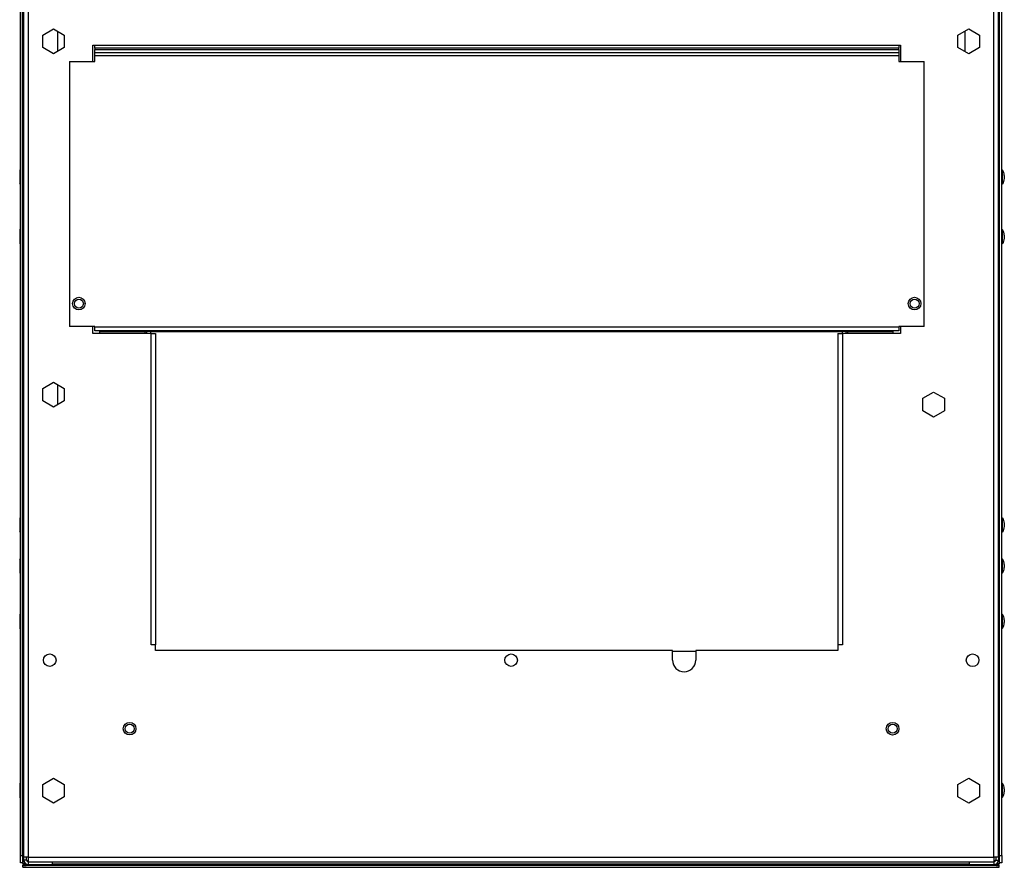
# Model space of a CAD drawing. Extents: x 4 to 81.2, y 0.9 to 54.
# Tile 6 of 17: x 40.9 to 57.9, y 2.8 to 17.5. Entities that reach past the tile are written whole.
import ezdxf

# ---------------------------------------------------------------- set-up
doc = ezdxf.new("R2010")
doc.units = 0
doc.layers.add('BODY', color=3, linetype='CONTINUOUS')

msp = doc.modelspace()

# ---------------------------------------------------------------- linework, layer by layer
at = {"layer": 'BODY', "linetype": 'CONTINUOUS'}
for p, q in [((40.874, 3.013), (40.874, 31.336)), ((40.91, 3.013), (40.91, 31.336)), ((41.008, 31.285), (41.008, 2.989)), ((57.752, 2.989), (57.752, 31.285)), ((57.85, 3.013), (57.85, 31.336)), ((57.886, 3.013), (57.886, 31.336)), ((40.93, 3.366), (40.93, 27.366)), ((57.83, 3.366), (57.83, 27.366)), ((41.258, 17.246), (41.445, 17.354)), ((41.258, 17.03), (41.258, 17.246)), ((41.445, 17.354), (41.633, 17.246)), ((41.515, 17.314), (41.515, 16.962)), ((41.633, 17.246), (41.633, 17.03)), ((57.128, 17.246), (57.315, 17.354)), ((57.128, 17.03), (57.128, 17.246)), ((57.245, 17.314), (57.245, 16.962)), ((57.315, 17.354), (57.503, 17.246)), ((57.503, 17.246), (57.503, 17.03)), ((41.445, 16.921), (41.258, 17.03)), ((41.633, 17.03), (41.445, 16.921)), ((42.13, 17.069), (56.13, 17.069)), ((42.13, 16.789), (42.13, 17.069)), ((42.16, 17.02), (42.16, 17.069)), ((42.16, 17.02), (42.16, 16.999)), ((56.1, 17.02), (42.16, 17.02)), ((42.16, 16.936), (42.16, 16.999)), ((42.16, 16.999), (56.1, 16.999)), ((42.16, 16.889), (42.16, 16.936)), ((56.1, 16.936), (42.16, 16.936)), ((56.1, 17.069), (56.1, 17.02)), ((56.1, 16.999), (56.1, 17.02)), ((56.1, 16.999), (56.1, 16.936)), ((56.1, 16.936), (56.1, 16.889)), ((56.13, 17.069), (56.13, 16.789)), ((57.315, 16.921), (57.128, 17.03)), ((57.503, 17.03), (57.315, 16.921)), ((41.72, 16.789), (41.72, 12.19)), ((41.72, 16.789), (42.16, 16.789)), ((42.16, 16.789), (42.16, 16.889)), ((56.1, 16.889), (42.16, 16.889)), ((56.1, 16.889), (56.1, 16.789)), ((56.1, 16.789), (56.54, 16.789)), ((56.54, 12.19), (56.54, 16.789)), ((40.874, 14.896), (40.859, 14.911)), ((40.859, 14.911), (40.859, 14.661)), ((57.901, 14.911), (57.886, 14.896)), ((57.901, 14.67), (57.901, 14.911)), ((57.931, 14.811), (57.931, 14.763)), ((57.931, 14.763), (57.931, 14.761)), ((40.859, 14.661), (40.874, 14.676)), ((57.886, 14.676), (57.901, 14.661)), ((57.901, 14.661), (57.901, 14.67)), ((40.874, 13.859), (40.859, 13.874)), ((40.859, 13.874), (40.859, 13.624)), ((57.901, 13.874), (57.886, 13.859)), ((57.901, 13.634), (57.901, 13.874)), ((57.931, 13.774), (57.931, 13.726)), ((57.931, 13.726), (57.931, 13.724)), ((40.859, 13.624), (40.874, 13.639)), ((57.886, 13.639), (57.901, 13.624)), ((57.901, 13.624), (57.901, 13.634)), ((42.16, 12.19), (41.72, 12.19)), ((42.13, 12.069), (42.13, 12.19)), ((42.16, 12.185), (42.16, 12.19)), ((42.16, 12.185), (56.1, 12.185)), ((42.16, 12.119), (42.16, 12.185)), ((56.54, 12.19), (56.1, 12.19)), ((56.1, 12.19), (56.1, 12.185)), ((56.1, 12.185), (56.1, 12.119)), ((56.13, 12.19), (56.13, 12.069)), ((43.137, 12.069), (42.13, 12.069)), ((56.1, 12.119), (42.16, 12.119)), ((42.245, 12.106), (42.245, 12.069)), ((42.245, 12.106), (43.035, 12.106)), ((43.035, 12.106), (43.065, 12.106)), ((43.035, 12.069), (43.035, 12.106)), ((43.065, 12.069), (43.065, 12.106)), ((43.125, 12.106), (43.065, 12.106)), ((43.125, 12.106), (43.125, 12.069)), ((43.125, 12.106), (55.125, 12.106)), ((43.137, 6.669), (43.137, 12.069)), ((43.137, 12.069), (43.215, 12.069)), ((43.215, 12.069), (43.215, 6.669)), ((55.045, 12.069), (55.045, 6.669)), ((55.045, 12.069), (55.123, 12.069)), ((55.123, 12.069), (55.123, 6.669)), ((56.13, 12.069), (55.123, 12.069)), ((55.125, 12.069), (55.125, 12.106)), ((55.185, 12.106), (55.125, 12.106)), ((55.185, 12.106), (55.185, 12.069)), ((55.185, 12.106), (55.215, 12.106)), ((55.215, 12.106), (56.005, 12.106)), ((55.215, 12.106), (55.215, 12.069)), ((56.005, 12.069), (56.005, 12.106)), ((41.258, 11.116), (41.445, 11.224)), ((41.258, 10.9), (41.258, 11.116)), ((41.445, 11.224), (41.633, 11.116)), ((41.515, 11.184), (41.515, 10.832)), ((41.633, 11.116), (41.633, 10.9)), ((56.518, 10.946), (56.705, 11.054)), ((56.518, 10.73), (56.518, 10.946)), ((56.705, 11.054), (56.893, 10.946)), ((56.893, 10.946), (56.893, 10.73)), ((41.445, 10.791), (41.258, 10.9)), ((41.633, 10.9), (41.445, 10.791)), ((56.705, 10.621), (56.518, 10.73)), ((56.893, 10.73), (56.705, 10.621)), ((40.874, 8.859), (40.859, 8.874)), ((40.859, 8.874), (40.859, 8.624)), ((57.901, 8.874), (57.886, 8.859)), ((57.901, 8.634), (57.901, 8.874)), ((57.931, 8.774), (57.931, 8.726)), ((57.931, 8.726), (57.931, 8.724)), ((40.859, 8.624), (40.874, 8.639)), ((57.886, 8.639), (57.901, 8.624)), ((57.901, 8.624), (57.901, 8.634)), ((40.874, 8.146), (40.859, 8.161)), ((40.859, 8.161), (40.859, 7.911)), ((57.901, 8.161), (57.886, 8.146)), ((57.901, 7.92), (57.901, 8.161)), ((57.931, 8.061), (57.931, 8.013)), ((40.859, 7.911), (40.874, 7.926)), ((57.886, 7.926), (57.901, 7.911)), ((57.901, 7.911), (57.901, 7.92)), ((57.931, 8.013), (57.931, 8.011)), ((40.874, 7.189), (40.859, 7.204)), ((40.859, 7.204), (40.859, 6.954)), ((57.901, 7.204), (57.886, 7.189)), ((57.901, 6.963), (57.901, 7.204)), ((57.931, 7.104), (57.931, 7.056)), ((57.931, 7.056), (57.931, 7.054)), ((40.859, 6.954), (40.874, 6.969)), ((57.886, 6.969), (57.901, 6.954)), ((57.901, 6.954), (57.901, 6.963)), ((43.215, 6.669), (43.137, 6.669)), ((43.215, 6.569), (43.215, 6.669)), ((55.045, 6.669), (55.045, 6.569)), ((55.123, 6.669), (55.045, 6.669)), ((52.18, 6.569), (43.215, 6.569)), ((52.18, 6.403), (52.18, 6.569)), ((52.18, 6.561), (52.58, 6.561)), ((55.045, 6.569), (52.58, 6.569)), ((52.58, 6.569), (52.58, 6.403)), ((40.874, 4.257), (40.859, 4.272)), ((40.859, 4.272), (40.859, 4.022)), ((41.258, 4.246), (41.445, 4.354)), ((41.445, 4.354), (41.633, 4.246)), ((57.128, 4.246), (57.315, 4.354)), ((57.315, 4.354), (57.503, 4.246)), ((57.901, 4.272), (57.886, 4.257)), ((57.901, 4.032), (57.901, 4.272)), ((41.258, 4.03), (41.258, 4.246)), ((41.633, 4.246), (41.633, 4.03)), ((57.128, 4.03), (57.128, 4.246)), ((57.503, 4.246), (57.503, 4.03)), ((57.931, 4.172), (57.931, 4.124)), ((57.931, 4.124), (57.931, 4.122)), ((40.859, 4.022), (40.874, 4.037)), ((41.445, 3.921), (41.258, 4.03)), ((41.633, 4.03), (41.445, 3.921)), ((57.315, 3.921), (57.128, 4.03)), ((57.503, 4.03), (57.315, 3.921)), ((57.886, 4.037), (57.901, 4.022)), ((57.901, 4.022), (57.901, 4.032)), ((40.93, 3.366), (40.91, 3.366)), ((40.93, 2.989), (40.93, 3.366)), ((57.85, 3.366), (57.83, 3.366)), ((57.83, 2.989), (57.83, 3.366)), ((40.874, 3.013), (40.91, 3.013)), ((40.874, 2.888), (40.874, 3.013)), ((40.91, 3.013), (40.91, 2.888)), ((40.937, 2.905), (40.91, 2.905)), ((41.008, 2.989), (40.93, 2.989)), ((40.93, 2.936), (40.93, 2.989)), ((40.978, 2.936), (40.93, 2.936)), ((40.978, 2.936), (40.978, 2.989)), ((41.008, 2.989), (41.011, 2.989)), ((41.008, 2.906), (41.008, 2.858)), ((41.008, 2.906), (41.43, 2.906)), ((41.011, 2.989), (41.011, 2.986)), ((41.011, 2.986), (57.749, 2.986)), ((41.011, 2.908), (41.011, 2.986)), ((41.011, 2.908), (57.749, 2.908)), ((41.43, 2.858), (41.43, 2.906)), ((57.33, 2.858), (57.33, 2.906)), ((57.33, 2.906), (57.752, 2.906)), ((57.749, 2.989), (57.752, 2.989)), ((57.749, 2.986), (57.749, 2.989)), ((57.749, 2.986), (57.749, 2.908)), ((57.83, 2.989), (57.752, 2.989)), ((57.752, 2.906), (57.752, 2.858)), ((57.782, 2.989), (57.782, 2.936)), ((57.782, 2.936), (57.83, 2.936)), ((57.85, 2.905), (57.824, 2.905)), ((57.83, 2.989), (57.83, 2.936)), ((57.85, 3.013), (57.886, 3.013)), ((57.85, 2.888), (57.85, 3.013)), ((57.886, 3.013), (57.886, 2.888)), ((40.91, 2.888), (40.874, 2.888)), ((40.91, 2.888), (40.91, 2.876)), ((40.946, 2.876), (40.91, 2.876)), ((40.916, 2.811), (40.916, 2.847)), ((40.916, 2.847), (57.844, 2.847)), ((40.916, 2.811), (57.844, 2.811)), ((40.916, 2.81), (40.916, 2.811)), ((40.972, 2.81), (40.916, 2.81)), ((40.946, 2.888), (40.946, 2.876)), ((40.972, 2.81), (57.789, 2.81)), ((41.008, 2.858), (41.43, 2.858)), ((41.43, 2.87), (57.33, 2.87)), ((57.33, 2.858), (57.752, 2.858)), ((57.844, 2.81), (57.789, 2.81)), ((57.814, 2.876), (57.814, 2.888)), ((57.814, 2.876), (57.85, 2.876)), ((57.844, 2.811), (57.844, 2.847)), ((57.844, 2.811), (57.844, 2.81)), ((57.886, 2.888), (57.85, 2.888)), ((57.85, 2.876), (57.85, 2.888))]:
    msp.add_line(p, q, dxfattribs=at)
msp.add_lwpolyline([(57.794, 2.87), (57.796, 2.87), (57.801, 2.871), (57.805, 2.872), (57.809, 2.873), (57.812, 2.874), (57.814, 2.875), (57.814, 2.876)], dxfattribs=at)
for centre, radius in [((41.885, 12.589), 0.109), ((41.885, 12.589), 0.078), ((56.375, 12.589), 0.109), ((56.375, 12.589), 0.078), ((41.38, 6.403), 0.109), ((49.38, 6.403), 0.109), ((57.38, 6.403), 0.11), ((42.765, 5.215), 0.109), ((42.765, 5.215), 0.078), ((55.995, 5.215), 0.11), ((55.995, 5.215), 0.078)]:
    msp.add_circle(centre, radius, dxfattribs=at)
for centre, radius, start, end in [((57.744, 14.809), 0.187, 0.534, 32.8645), ((57.744, 14.763), 0.188, 327.1355, 359.466), ((57.744, 13.773), 0.187, 0.534, 32.8645), ((57.744, 13.726), 0.188, 327.1355, 359.466), ((57.744, 8.773), 0.188, 0.534, 32.8645), ((57.744, 8.726), 0.188, 327.1355, 359.466), ((57.744, 8.059), 0.187, 0.534, 32.8645), ((57.744, 8.013), 0.187, 327.1355, 359.466), ((57.744, 7.102), 0.187, 0.534, 32.8645), ((57.744, 7.056), 0.187, 327.1355, 359.466), ((52.38, 6.403), 0.2, 180, 0), ((57.744, 4.171), 0.187, 0.534, 32.8645), ((57.744, 4.124), 0.187, 327.1355, 359.466), ((41.008, 2.936), 0.078, 180, 270), ((41.008, 2.936), 0.03, 180, 270), ((57.752, 2.936), 0.03, 270, 0), ((57.752, 2.936), 0.078, 270, 0), ((40.96, 2.95), 0.0897, 235.92, 280.1216), ((40.965, 2.902), 0.0316, 234.0043, 272.5823), ((40.908, 2.868), 0.068, 341.965, 358.1788), ((57.8, 2.95), 0.0897, 259.8784, 304.08), ((57.851, 2.868), 0.0666, 181.9093, 198.0999)]:
    msp.add_arc(centre, radius, start, end, dxfattribs=at)

doc.saveas('drawing.dxf')
